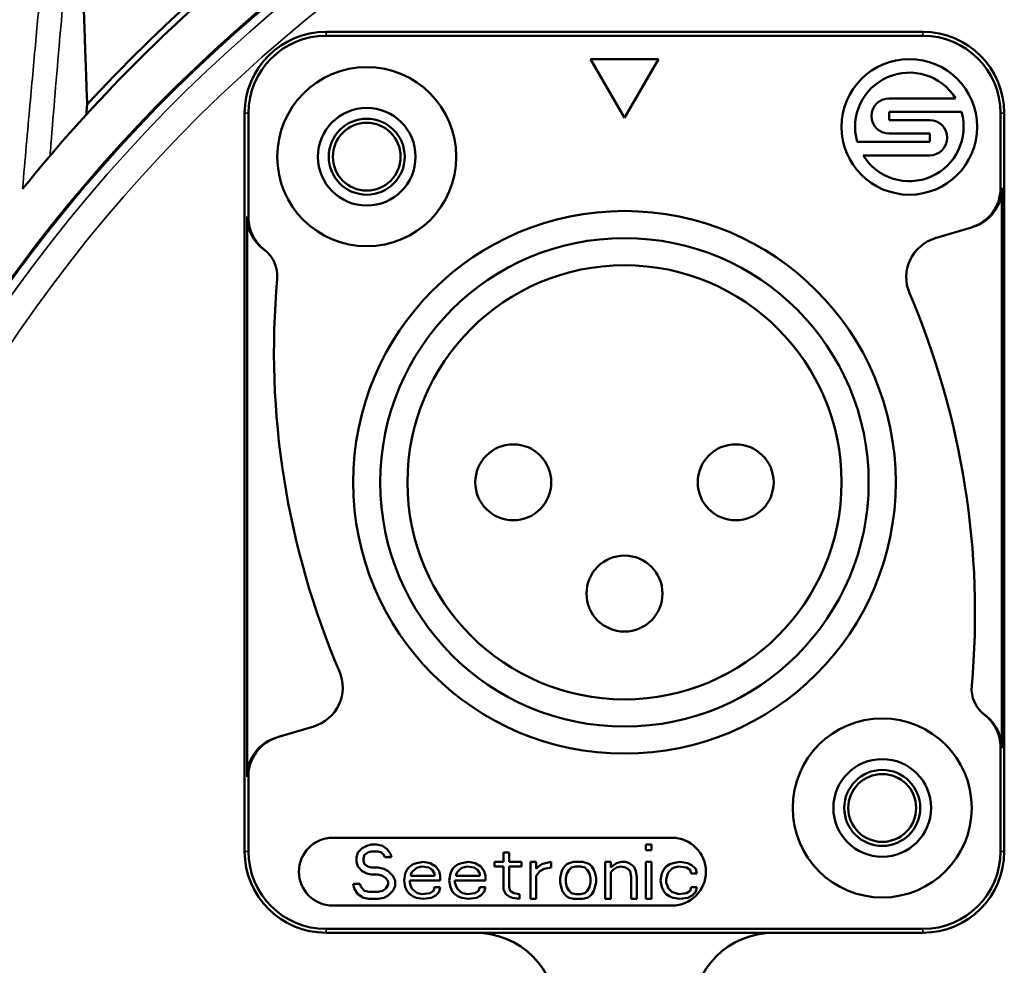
# Model space of a CAD drawing. Header units: millimetres. Extents: x 30 to 1646, y 30 to 1265.
# Tile 131 of 137: x 1424 to 1460, y 1071 to 1106. Entities that reach past the tile are written whole.
import ezdxf

# ---------------------------------------------------------------- set-up
doc = ezdxf.new("R2010")
doc.units = ezdxf.units.MM
doc.header["$LTSCALE"] = 6
doc.layers.add('Visible (ISO)', color=7, linetype='Continuous', lineweight=50)
doc.layers.add('Visible Narrow (ISO)', color=7, linetype='Continuous', lineweight=35)

msp = doc.modelspace()

# ---------------------------------------------------------------- linework, layer by layer
at = {"layer": 'Visible (ISO)'}
for p, q in [((1435.242, 1105.6416), (1457.242, 1105.6416)), ((1457.242, 1105.6416), (1435.242, 1105.6416)), ((1435.242, 1105.5019), (1457.242, 1105.5019)), ((1447.492, 1104.6416), (1444.992, 1104.6416)), ((1444.992, 1104.6416), (1446.242, 1102.4765)), ((1446.242, 1102.4765), (1447.492, 1104.6416)), ((1458.4442, 1103.1916), (1455.992, 1103.1916)), ((1432.242, 1075.4416), (1432.242, 1102.6416)), ((1432.242, 1102.6416), (1432.242, 1075.4416)), ((1432.3817, 1098.801), (1432.3817, 1102.6416)), ((1455.992, 1102.3916), (1455.992, 1102.6916)), ((1455.992, 1102.6916), (1458.6649, 1102.6916)), ((1460.1024, 1102.6416), (1460.1024, 1099.8743)), ((1460.242, 1102.6416), (1460.242, 1075.4416)), ((1460.242, 1075.4416), (1460.242, 1102.6416)), ((1457.492, 1102.3916), (1455.992, 1102.3916)), ((1455.992, 1101.8916), (1457.492, 1101.8916)), ((1457.492, 1101.8916), (1457.492, 1101.5916)), ((1457.492, 1101.5916), (1454.8192, 1101.5916)), ((1455.0398, 1101.0916), (1457.492, 1101.0916)), ((1460.1547, 1099.89), (1460.1547, 1079.2433)), ((1432.3293, 1078.1932), (1432.3293, 1098.8399)), ((1459.0317, 1098.4368), (1457.6969, 1098.0371)), ((1459.0317, 1098.4368), (1459.0841, 1098.4525)), ((1432.9495, 1097.6244), (1432.9728, 1097.6071)), ((1459.5345, 1080.4588), (1459.5113, 1080.4761)), ((1433.4524, 1079.6463), (1434.7872, 1080.046)), ((1433.4523, 1079.6463), (1433.4, 1079.6306)), ((1460.1024, 1079.2822), (1460.1024, 1075.4416)), ((1432.3817, 1075.4416), (1432.3817, 1078.2089)), ((1447.992, 1075.9416), (1435.492, 1075.9416)), ((1436.367, 1075.2235), (1436.4087, 1075.3937)), ((1436.4087, 1075.3937), (1436.5754, 1075.5639)), ((1436.5754, 1075.5639), (1436.742, 1075.649)), ((1436.7837, 1075.3937), (1436.6587, 1075.3086)), ((1436.742, 1075.649), (1436.9087, 1075.6916)), ((1436.9087, 1075.4363), (1436.7837, 1075.3937)), ((1437.117, 1075.6916), (1436.9087, 1075.6916)), ((1436.9087, 1075.4363), (1437.1587, 1075.4363)), ((1437.117, 1075.6916), (1437.3254, 1075.649)), ((1437.2837, 1075.3937), (1437.1587, 1075.4363)), ((1437.367, 1075.3086), (1437.2837, 1075.3937)), ((1437.3254, 1075.649), (1437.492, 1075.5214)), ((1437.492, 1075.5214), (1437.617, 1075.3512)), ((1437.617, 1075.3512), (1437.6587, 1075.2235)), ((1441.7837, 1075.3937), (1441.7837, 1075.0533)), ((1441.992, 1075.3937), (1441.7837, 1075.3937)), ((1441.992, 1075.0533), (1441.992, 1075.3937)), ((1447.0337, 1075.6916), (1447.0337, 1075.4788)), ((1447.242, 1075.6916), (1447.0337, 1075.6916)), ((1447.0337, 1075.4788), (1447.242, 1075.4788)), ((1447.242, 1075.4788), (1447.242, 1075.6916)), ((1436.367, 1075.2235), (1436.367, 1075.0533)), ((1436.4087, 1074.8831), (1436.367, 1075.0533)), ((1436.6587, 1075.3086), (1436.617, 1075.1809)), ((1436.617, 1075.0958), (1436.617, 1075.1809)), ((1436.617, 1075.0958), (1436.6587, 1074.9682)), ((1437.4087, 1075.2235), (1437.367, 1075.3086)), ((1437.4087, 1075.2235), (1437.6587, 1075.2235)), ((1438.4504, 1074.9682), (1438.5754, 1075.0107)), ((1438.5754, 1075.0107), (1438.8254, 1075.0533)), ((1438.8254, 1075.0533), (1439.0754, 1075.0107)), ((1439.0754, 1075.0107), (1439.2837, 1074.8831)), ((1440.117, 1074.9682), (1440.242, 1075.0107)), ((1440.242, 1075.0107), (1440.492, 1075.0533)), ((1440.492, 1075.0533), (1440.742, 1075.0107)), ((1440.742, 1075.0107), (1440.9504, 1074.8831)), ((1441.4504, 1075.0533), (1441.4504, 1074.8831)), ((1441.7837, 1075.0533), (1441.4504, 1075.0533)), ((1442.4504, 1075.0533), (1441.992, 1075.0533)), ((1442.4504, 1074.8831), (1442.4504, 1075.0533)), ((1442.7837, 1075.0533), (1442.7837, 1073.6916)), ((1442.992, 1075.0533), (1442.7837, 1075.0533)), ((1442.992, 1074.798), (1442.992, 1075.0533)), ((1443.2004, 1074.9682), (1443.3254, 1075.0107)), ((1443.3254, 1075.0107), (1443.5337, 1075.0533)), ((1443.5337, 1074.8405), (1443.5337, 1075.0533)), ((1444.117, 1074.9682), (1444.2004, 1075.0107)), ((1444.2004, 1075.0107), (1444.367, 1075.0533)), ((1444.7004, 1075.0533), (1444.367, 1075.0533)), ((1444.7004, 1075.0533), (1444.867, 1075.0107)), ((1444.867, 1075.0107), (1444.9504, 1074.9682)), ((1445.5337, 1075.0533), (1445.5337, 1073.6916)), ((1445.742, 1075.0533), (1445.5337, 1075.0533)), ((1445.742, 1074.8405), (1445.742, 1075.0533)), ((1445.8254, 1074.9256), (1445.9504, 1075.0107)), ((1445.9504, 1075.0107), (1446.117, 1075.0533)), ((1446.2837, 1075.0533), (1446.117, 1075.0533)), ((1446.2837, 1075.0533), (1446.4087, 1075.0107)), ((1446.4087, 1075.0107), (1446.5337, 1074.9256)), ((1447.0337, 1075.0533), (1447.0337, 1073.6916)), ((1447.242, 1075.0533), (1447.0337, 1075.0533)), ((1447.242, 1073.6916), (1447.242, 1075.0533)), ((1447.9087, 1074.9682), (1448.0337, 1075.0107)), ((1448.0337, 1075.0107), (1448.2837, 1075.0533)), ((1448.2837, 1075.0533), (1448.5754, 1075.0107)), ((1448.5754, 1075.0107), (1448.742, 1074.9256)), ((1436.5754, 1074.7129), (1436.4087, 1074.8831)), ((1436.742, 1074.6277), (1436.5754, 1074.7129)), ((1436.6587, 1074.9682), (1436.7837, 1074.8831)), ((1436.9087, 1074.5852), (1436.742, 1074.6277)), ((1436.7837, 1074.8831), (1436.9087, 1074.8405)), ((1437.1587, 1074.8405), (1436.9087, 1074.8405)), ((1437.1587, 1074.8405), (1437.367, 1074.798)), ((1437.367, 1074.798), (1437.5337, 1074.7129)), ((1437.5337, 1074.7129), (1437.7004, 1074.5426)), ((1438.117, 1074.3724), (1438.1587, 1074.6277)), ((1438.1587, 1074.6277), (1438.242, 1074.798)), ((1438.242, 1074.798), (1438.3254, 1074.8831)), ((1438.3254, 1074.8831), (1438.4504, 1074.9682)), ((1438.4087, 1074.6703), (1438.367, 1074.5852)), ((1438.5337, 1074.798), (1438.4087, 1074.6703)), ((1438.617, 1074.8405), (1438.5337, 1074.798)), ((1438.7837, 1074.8831), (1438.617, 1074.8405)), ((1439.0337, 1074.8405), (1438.7837, 1074.8831)), ((1439.1587, 1074.7554), (1439.0337, 1074.8405)), ((1439.242, 1074.6277), (1439.1587, 1074.7554)), ((1439.242, 1074.6277), (1439.242, 1074.5426)), ((1439.2837, 1074.8831), (1439.4087, 1074.7129)), ((1439.4087, 1074.7129), (1439.4504, 1074.5426)), ((1439.7837, 1074.3724), (1439.8254, 1074.6277)), ((1439.8254, 1074.6277), (1439.9087, 1074.798)), ((1439.9087, 1074.798), (1439.992, 1074.8831)), ((1439.992, 1074.8831), (1440.117, 1074.9682)), ((1440.0754, 1074.6703), (1440.0337, 1074.5852)), ((1440.2004, 1074.798), (1440.0754, 1074.6703)), ((1440.2837, 1074.8405), (1440.2004, 1074.798)), ((1440.4504, 1074.8831), (1440.2837, 1074.8405)), ((1440.7004, 1074.8405), (1440.4504, 1074.8831)), ((1440.8254, 1074.7554), (1440.7004, 1074.8405)), ((1440.9087, 1074.6277), (1440.8254, 1074.7554)), ((1440.9087, 1074.6277), (1440.9087, 1074.5426)), ((1440.9504, 1074.8831), (1441.0754, 1074.7129)), ((1441.0754, 1074.7129), (1441.117, 1074.5426)), ((1441.4504, 1074.8831), (1441.7837, 1074.8831)), ((1441.7837, 1074.8831), (1441.7837, 1074.032)), ((1441.992, 1074.8831), (1442.4504, 1074.8831)), ((1441.992, 1074.1171), (1441.992, 1074.8831)), ((1442.992, 1074.798), (1443.0754, 1074.8831)), ((1443.117, 1074.7129), (1442.992, 1074.5426)), ((1443.0754, 1074.8831), (1443.2004, 1074.9682)), ((1443.2837, 1074.798), (1443.117, 1074.7129)), ((1443.5337, 1074.8405), (1443.2837, 1074.798)), ((1443.867, 1074.4575), (1443.9087, 1074.6277)), ((1443.9087, 1074.6277), (1443.9504, 1074.7554)), ((1443.9504, 1074.7554), (1444.0337, 1074.8831)), ((1444.0337, 1074.8831), (1444.117, 1074.9682)), ((1444.117, 1074.6277), (1444.0754, 1074.4575)), ((1444.2004, 1074.7554), (1444.117, 1074.6277)), ((1444.2837, 1074.8405), (1444.2004, 1074.7554)), ((1444.4504, 1074.8831), (1444.2837, 1074.8405)), ((1444.4504, 1074.8831), (1444.617, 1074.8831)), ((1444.7837, 1074.8405), (1444.617, 1074.8831)), ((1444.867, 1074.7554), (1444.7837, 1074.8405)), ((1444.9504, 1074.6277), (1444.867, 1074.7554)), ((1444.9504, 1074.9682), (1445.0337, 1074.8831)), ((1444.992, 1074.4575), (1444.9504, 1074.6277)), ((1445.0337, 1074.8831), (1445.117, 1074.7554)), ((1445.117, 1074.7554), (1445.1587, 1074.6277)), ((1445.1587, 1074.6277), (1445.2004, 1074.4575)), ((1445.742, 1074.8405), (1445.8254, 1074.9256)), ((1445.8254, 1074.7554), (1445.742, 1074.6703)), ((1445.742, 1073.6916), (1445.742, 1074.6703)), ((1445.9504, 1074.8405), (1445.8254, 1074.7554)), ((1446.117, 1074.8831), (1445.9504, 1074.8405)), ((1446.2837, 1074.8405), (1446.117, 1074.8831)), ((1446.367, 1074.798), (1446.2837, 1074.8405)), ((1446.4504, 1074.7129), (1446.367, 1074.798)), ((1446.492, 1074.5001), (1446.4504, 1074.7129)), ((1446.5337, 1074.9256), (1446.617, 1074.8405)), ((1446.617, 1074.8405), (1446.6587, 1074.7129)), ((1446.6587, 1074.7129), (1446.7004, 1074.5001)), ((1447.5754, 1074.3724), (1447.617, 1074.6277)), ((1447.617, 1074.6277), (1447.7004, 1074.798)), ((1447.7004, 1074.798), (1447.7837, 1074.8831)), ((1447.7837, 1074.8831), (1447.9087, 1074.9682)), ((1447.867, 1074.6703), (1447.8254, 1074.5852)), ((1447.992, 1074.798), (1447.867, 1074.6703)), ((1448.0754, 1074.8405), (1447.992, 1074.798)), ((1448.242, 1074.8831), (1448.0754, 1074.8405)), ((1448.5337, 1074.8405), (1448.242, 1074.8831)), ((1448.6587, 1074.7554), (1448.5337, 1074.8405)), ((1448.7004, 1074.6277), (1448.6587, 1074.7554)), ((1448.7004, 1074.6277), (1448.9087, 1074.6277)), ((1448.742, 1074.9256), (1448.867, 1074.798)), ((1448.867, 1074.798), (1448.9087, 1074.6277)), ((1436.9087, 1074.5852), (1437.1587, 1074.5852)), ((1437.3254, 1074.5426), (1437.1587, 1074.5852)), ((1437.4504, 1074.4575), (1437.3254, 1074.5426)), ((1437.5337, 1074.3299), (1437.4504, 1074.4575)), ((1437.5337, 1074.3299), (1437.5337, 1074.2022)), ((1437.7004, 1074.5426), (1437.7837, 1074.3724)), ((1437.7837, 1074.1597), (1437.7837, 1074.3724)), ((1438.1587, 1074.1171), (1438.117, 1074.3724)), ((1438.3254, 1074.3724), (1439.4504, 1074.3724)), ((1438.3254, 1074.2873), (1438.3254, 1074.3724)), ((1438.3254, 1074.2873), (1438.367, 1074.1597)), ((1438.367, 1074.5426), (1438.367, 1074.5852)), ((1439.242, 1074.5426), (1438.367, 1074.5426)), ((1439.4504, 1074.3724), (1439.4504, 1074.5426)), ((1439.8254, 1074.1171), (1439.7837, 1074.3724)), ((1439.992, 1074.3724), (1441.117, 1074.3724)), ((1439.992, 1074.2873), (1439.992, 1074.3724)), ((1439.992, 1074.2873), (1440.0337, 1074.1597)), ((1440.0337, 1074.5426), (1440.0337, 1074.5852)), ((1440.9087, 1074.5426), (1440.0337, 1074.5426)), ((1441.117, 1074.3724), (1441.117, 1074.5426)), ((1442.992, 1073.6916), (1442.992, 1074.5426)), ((1443.867, 1074.4575), (1443.867, 1074.2873)), ((1443.9504, 1073.9894), (1443.867, 1074.2873)), ((1444.0754, 1074.2873), (1444.0754, 1074.4575)), ((1444.0754, 1074.2873), (1444.117, 1074.1171)), ((1444.9504, 1074.1171), (1444.992, 1074.2873)), ((1444.992, 1074.4575), (1444.992, 1074.2873)), ((1445.2004, 1074.2873), (1445.117, 1073.9894)), ((1445.2004, 1074.2873), (1445.2004, 1074.4575)), ((1446.492, 1074.5001), (1446.492, 1073.6916)), ((1446.7004, 1073.6916), (1446.7004, 1074.5001)), ((1447.617, 1074.1171), (1447.5754, 1074.3724)), ((1447.8254, 1074.5852), (1447.7837, 1074.415)), ((1447.7837, 1074.2873), (1447.7837, 1074.415)), ((1447.7837, 1074.2873), (1447.867, 1074.0746)), ((1436.2837, 1074.0746), (1436.242, 1074.2448)), ((1436.492, 1074.2448), (1436.242, 1074.2448)), ((1436.4087, 1073.8618), (1436.2837, 1074.0746)), ((1436.492, 1074.2448), (1436.5337, 1074.1171)), ((1436.5337, 1074.1171), (1436.6587, 1073.9894)), ((1436.6587, 1073.9894), (1436.8254, 1073.9469)), ((1437.1587, 1073.9469), (1436.8254, 1073.9469)), ((1437.1587, 1073.9469), (1437.3254, 1073.9894)), ((1437.3254, 1073.9894), (1437.4504, 1074.0746)), ((1437.4504, 1074.0746), (1437.5337, 1074.2022)), ((1437.7004, 1073.9894), (1437.5337, 1073.8192)), ((1437.7837, 1074.1597), (1437.7004, 1073.9894)), ((1438.242, 1073.9469), (1438.1587, 1074.1171)), ((1438.3254, 1073.8618), (1438.242, 1073.9469)), ((1438.367, 1074.1597), (1438.4087, 1074.0746)), ((1438.4087, 1074.0746), (1438.5337, 1073.9469)), ((1438.5337, 1073.9469), (1438.617, 1073.9043)), ((1438.617, 1073.9043), (1438.7837, 1073.8618)), ((1438.7837, 1073.8618), (1439.0754, 1073.9043)), ((1439.0754, 1073.9043), (1439.2004, 1073.9894)), ((1439.2004, 1073.9894), (1439.242, 1074.1171)), ((1439.4504, 1074.1171), (1439.242, 1074.1171)), ((1439.4087, 1073.9469), (1439.2837, 1073.8192)), ((1439.4504, 1074.1171), (1439.4087, 1073.9469)), ((1439.9087, 1073.9469), (1439.8254, 1074.1171)), ((1439.992, 1073.8618), (1439.9087, 1073.9469)), ((1440.0337, 1074.1597), (1440.0754, 1074.0746)), ((1440.0754, 1074.0746), (1440.2004, 1073.9469)), ((1440.2004, 1073.9469), (1440.2837, 1073.9043)), ((1440.2837, 1073.9043), (1440.4504, 1073.8618)), ((1440.4504, 1073.8618), (1440.742, 1073.9043)), ((1440.742, 1073.9043), (1440.867, 1073.9894)), ((1440.867, 1073.9894), (1440.9087, 1074.1171)), ((1441.117, 1074.1171), (1440.9087, 1074.1171)), ((1441.0754, 1073.9469), (1440.9504, 1073.8192)), ((1441.117, 1074.1171), (1441.0754, 1073.9469)), ((1441.867, 1073.8618), (1441.7837, 1074.032)), ((1441.992, 1074.1171), (1442.0337, 1073.9894)), ((1442.0337, 1073.9894), (1442.1587, 1073.9043)), ((1442.1587, 1073.9043), (1442.367, 1073.8618)), ((1444.0337, 1073.8618), (1443.9504, 1073.9894)), ((1444.117, 1074.1171), (1444.2004, 1073.9894)), ((1444.2004, 1073.9894), (1444.2837, 1073.9043)), ((1444.2837, 1073.9043), (1444.4504, 1073.8618)), ((1444.617, 1073.8618), (1444.7837, 1073.9043)), ((1444.7837, 1073.9043), (1444.867, 1073.9894)), ((1444.867, 1073.9894), (1444.9504, 1074.1171)), ((1445.117, 1073.9894), (1445.0337, 1073.8618)), ((1447.7004, 1073.9469), (1447.617, 1074.1171)), ((1447.7837, 1073.8618), (1447.7004, 1073.9469)), ((1447.867, 1074.0746), (1447.992, 1073.9469)), ((1447.992, 1073.9469), (1448.242, 1073.8618)), ((1448.242, 1073.8618), (1448.5337, 1073.9043)), ((1448.5337, 1073.9043), (1448.6587, 1073.9894)), ((1448.6587, 1073.9894), (1448.7004, 1074.1171)), ((1448.9087, 1074.1171), (1448.7004, 1074.1171)), ((1448.867, 1073.9469), (1448.742, 1073.8192)), ((1448.9087, 1074.1171), (1448.867, 1073.9469)), ((1436.617, 1073.7341), (1436.4087, 1073.8618)), ((1436.8254, 1073.6916), (1436.617, 1073.7341)), ((1436.8254, 1073.6916), (1437.1587, 1073.6916)), ((1437.367, 1073.7341), (1437.1587, 1073.6916)), ((1437.5337, 1073.8192), (1437.367, 1073.7341)), ((1438.4504, 1073.7767), (1438.3254, 1073.8618)), ((1438.5754, 1073.7341), (1438.4504, 1073.7767)), ((1438.8254, 1073.6916), (1438.5754, 1073.7341)), ((1439.117, 1073.7341), (1438.8254, 1073.6916)), ((1439.2837, 1073.8192), (1439.117, 1073.7341)), ((1440.117, 1073.7767), (1439.992, 1073.8618)), ((1440.242, 1073.7341), (1440.117, 1073.7767)), ((1440.492, 1073.6916), (1440.242, 1073.7341)), ((1440.7837, 1073.7341), (1440.492, 1073.6916)), ((1440.9504, 1073.8192), (1440.7837, 1073.7341)), ((1441.992, 1073.7767), (1441.867, 1073.8618)), ((1442.117, 1073.7341), (1441.992, 1073.7767)), ((1442.367, 1073.6916), (1442.117, 1073.7341)), ((1442.367, 1073.6916), (1442.367, 1073.8618)), ((1442.7837, 1073.6916), (1442.992, 1073.6916)), ((1444.117, 1073.7767), (1444.0337, 1073.8618)), ((1444.2004, 1073.7341), (1444.117, 1073.7767)), ((1444.367, 1073.6916), (1444.2004, 1073.7341)), ((1444.367, 1073.6916), (1444.7004, 1073.6916)), ((1444.617, 1073.8618), (1444.4504, 1073.8618)), ((1444.867, 1073.7341), (1444.7004, 1073.6916)), ((1444.9504, 1073.7767), (1444.867, 1073.7341)), ((1445.0337, 1073.8618), (1444.9504, 1073.7767)), ((1445.5337, 1073.6916), (1445.742, 1073.6916)), ((1446.492, 1073.6916), (1446.7004, 1073.6916)), ((1447.0337, 1073.6916), (1447.242, 1073.6916)), ((1447.9087, 1073.7767), (1447.7837, 1073.8618)), ((1448.0337, 1073.7341), (1447.9087, 1073.7767)), ((1448.2837, 1073.6916), (1448.0337, 1073.7341)), ((1448.5754, 1073.7341), (1448.2837, 1073.6916)), ((1448.742, 1073.8192), (1448.5754, 1073.7341)), ((1435.492, 1073.4416), (1447.992, 1073.4416)), ((1457.242, 1072.5813), (1435.242, 1072.5813)), ((1457.242, 1072.4416), (1435.242, 1072.4416)), ((1435.242, 1072.4416), (1457.242, 1072.4416))]:
    msp.add_line(p, q, dxfattribs=at)
for centre, radius in [((1456.742, 1102.1416), 2.5), ((1436.742, 1101.0416), 3.3), ((1436.742, 1101.0416), 1.8), ((1436.742, 1101.0416), 1.4), ((1436.742, 1101.0416), 1.25), ((1446.242, 1089.0416), 10), ((1446.242, 1089.0416), 9), ((1446.242, 1089.0416), 8), ((1442.142, 1089.0416), 1.4), ((1450.342, 1089.0416), 1.4), ((1446.242, 1084.9416), 1.4), ((1455.742, 1077.0416), 3.3), ((1455.742, 1077.0416), 1.8), ((1455.742, 1077.0416), 1.4), ((1455.742, 1077.0416), 1.25)]:
    msp.add_circle(centre, radius, dxfattribs=at)
for centre, radius, start, end in [((1469.742, 1063.0416), 67.5, 124.459362, 164.824868), ((1469.742, 1063.0416), 67.4331, 124.550371, 164.807304), ((1469.742, 1063.0416), 57, 103.4757, 232.02834), ((1469.742, 1063.0416), 56.9651, 103.55441, 232.00106), ((1469.742, 1063.0416), 58.6709, 129.891244, 141.139253), ((1469.742, 1063.0416), 58.9016, 131.602945, 137.327322), ((1435.242, 1102.6416), 3, 90, 180), ((1435.242, 1102.6416), 3, 90, 180), ((1435.242, 1102.6416), 2.8603, 90, 179.99972), ((1457.242, 1102.6416), 3, 0, 90), ((1457.242, 1102.6416), 3, 0, 90), ((1457.242, 1102.6416), 2.8603, 0, 90), ((1456.742, 1102.1416), 2, 31.66824, 195.96201), ((1455.992, 1102.5416), 0.65, 90, 270), ((1469.7427, 1063.041), 60.3438, 138.840661, 138.84087), ((1456.742, 1102.1416), 2, 211.66824, 15.96201), ((1457.492, 1101.7416), 0.65, 270, 90), ((1458.1272, 1096.6002), 1.5, 106.67007, 203.14201), ((1432.242, 1096.6492), 1.2048, 354.8772, 52.65969), ((1463.3222, 1093.8629), 30, 174.8772, 203.14201), ((1429.1619, 1084.2203), 30, 354.8772, 23.14201), ((1434.3569, 1081.483), 1.5, 286.67007, 23.14201), ((1460.242, 1081.434), 1.2048, 174.8772, 232.65998), ((1435.492, 1074.6916), 1.25, 90, 270), ((1447.992, 1074.6916), 1.25, 270, 90), ((1435.242, 1075.4416), 3, 180, 270), ((1435.242, 1075.4416), 3, 180, 270), ((1435.242, 1075.4416), 2.8603, 180, 270), ((1457.242, 1075.4416), 2.8603, 270, 359.99972), ((1457.242, 1075.4416), 3, 270, 0), ((1457.242, 1075.4416), 3, 270, 0), ((1440.742, 1069.4416), 3, 0, 90), ((1451.742, 1069.4416), 3, 90, 180)]:
    msp.add_arc(centre, radius, start, end, dxfattribs=at)
for centre, ratio, start_param, end_param in [((1458.6014, 1099.8738), 0.9993395, 1.5770413, 2.8570615), ((1458.6538, 1099.8895), 0.9993394, 1.5770541, 2.8570445), ((1433.8303, 1078.1937), 0.9993394, 4.718647, 5.9986373), ((1433.8827, 1078.2094), 0.9993395, 4.7186335, 5.9986543)]:
    msp.add_ellipse(centre, major_axis=(-1.4406, -0.4216), ratio=ratio, start_param=start_param, end_param=end_param, dxfattribs=at)
for points, weights in [([(1426.4354, 1102.9656), (1426.2774, 1107.5065), (1426.0994, 1112.5894)], [1.08958308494, 1.05640889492, 1.01825846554]), ([(1426.4354, 1102.9656), (1426.4192, 1102.7771), (1426.4032, 1102.5892)], [1.00062987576, 1.00077121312, 1.00090520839])]:
    msp.add_rational_spline(points, weights, degree=2, dxfattribs=at)
for points, knots in [([(1432.9495, 1097.6244), (1432.8543, 1097.694), (1432.768, 1097.7752), (1432.6162, 1097.9556), (1432.5507, 1098.0547), (1432.4436, 1098.2648), (1432.4018, 1098.3759), (1432.3449, 1098.6045), (1432.3298, 1098.722), (1432.3295, 1098.8398)], [0.00000491, 0.00000491, 0.00000491, 0.00000491, 0.03536925, 0.03536925, 0.07075065, 0.07075065, 0.10610812, 0.10610812, 0.14144498, 0.14144498, 0.14144498, 0.14144498]), ([(1432.382, 1098.801), (1432.3825, 1098.686), (1432.3969, 1098.5713), (1432.4511, 1098.3478), (1432.4909, 1098.239), (1432.5928, 1098.0331), (1432.6551, 1097.9358), (1432.7996, 1097.7577), (1432.8819, 1097.6769), (1432.9728, 1097.6071)], [0.00001371, 0.00001371, 0.00001371, 0.00001371, 0.03449973, 0.03449973, 0.06901358, 0.06901358, 0.10343277, 0.10343277, 0.13783517, 0.13783517, 0.13783517, 0.13783517]), ([(1460.1021, 1079.2822), (1460.1016, 1079.3971), (1460.0871, 1079.5118), (1460.033, 1079.7353), (1459.9932, 1079.8441), (1459.8912, 1080.05), (1459.829, 1080.1473), (1459.6844, 1080.3255), (1459.6022, 1080.4062), (1459.5112, 1080.4761)], [0.00001371, 0.00001371, 0.00001371, 0.00001371, 0.03449959, 0.03449959, 0.0690133, 0.0690133, 0.10343228, 0.10343228, 0.13783447, 0.13783447, 0.13783447, 0.13783447]), ([(1459.5345, 1080.4588), (1459.6297, 1080.3892), (1459.716, 1080.308), (1459.8679, 1080.1275), (1459.9334, 1080.0284), (1460.0405, 1079.8184), (1460.0823, 1079.7073), (1460.1391, 1079.4786), (1460.1543, 1079.3611), (1460.1546, 1079.2433)], [0.0000049, 0.0000049, 0.0000049, 0.0000049, 0.03537313, 0.03537313, 0.0707584, 0.0707584, 0.10611586, 0.10611586, 0.1414527, 0.1414527, 0.1414527, 0.1414527])]:
    msp.add_open_spline(points, degree=3, knots=knots, dxfattribs=at)
at = {"layer": 'Visible Narrow (ISO)'}
for p, q in [((1435.242, 1105.6416), (1435.242, 1105.5019)), ((1457.242, 1105.5019), (1457.242, 1105.6416)), ((1432.3817, 1102.6416), (1432.242, 1102.6416)), ((1460.242, 1102.6416), (1460.1024, 1102.6416)), ((1460.1547, 1099.89), (1460.1024, 1099.8743)), ((1432.3293, 1078.1932), (1432.3817, 1078.2089)), ((1432.242, 1075.4416), (1432.3817, 1075.4416)), ((1460.1024, 1075.4416), (1460.242, 1075.4416)), ((1435.242, 1072.5813), (1435.242, 1072.4416)), ((1457.242, 1072.4416), (1457.242, 1072.5813))]:
    msp.add_line(p, q, dxfattribs=at)
for centre, radius, start, end in [((1469.742, 1063.0416), 56.6321, 103.86752, 173.60311), ((1469.742, 1063.0416), 55.6327, 104.34061, 173.60319), ((1469.7471, 1063.0371), 60.4674, 138.687187, 138.687367)]:
    msp.add_arc(centre, radius, start, end, dxfattribs=at)
for centre, major_axis, ratio, start_param, end_param in [((-1310.7263, 996.2283), (2744.7635, 100.11), 0.0272033, 0.0337556, 0.0342995), ((4202.0468, 1197.2592), (-2743.5995, -115.5174), 0.0273945, 0.033602, 0.0341461)]:
    msp.add_ellipse(centre, major_axis=major_axis, ratio=ratio, start_param=start_param, end_param=end_param, dxfattribs=at)
for points, knots in [([(1425.2711, 1113.0185), (1425.2118, 1112.4316), (1425.1606, 1111.8859), (1425.1143, 1111.3973), (1425.068, 1110.9088), (1425.0264, 1110.4775), (1424.9858, 1110.0519), (1424.9451, 1109.6262), (1424.9054, 1109.2059), (1424.8687, 1108.8138), (1424.832, 1108.4217), (1424.7981, 1108.058), (1424.7644, 1107.6976), (1424.7308, 1107.3371), (1424.6974, 1106.9798), (1424.6633, 1106.6126), (1424.6291, 1106.2453), (1424.5941, 1105.868), (1424.5574, 1105.4695), (1424.5207, 1105.071), (1424.4825, 1104.6511), (1424.4451, 1104.2371), (1424.4076, 1103.8231), (1424.3707, 1103.4152), (1424.3285, 1102.9507), (1424.2863, 1102.4863), (1424.2392, 1101.9648), (1424.1933, 1101.4426), (1424.1475, 1100.9204), (1424.1025, 1100.3977), (1424.0565, 1099.8535)], [0.00000001, 0.00000001, 0.00000001, 0.00000001, 0.1, 0.1, 0.1, 0.2, 0.2, 0.2, 0.3, 0.3, 0.3, 0.4, 0.4, 0.4, 0.5, 0.5, 0.5, 0.6, 0.6, 0.6, 0.7, 0.7, 0.7, 0.8, 0.8, 0.8, 0.9, 0.9, 0.9, 1, 1, 1, 1]), ([(1425.067, 1101.0733), (1425.0785, 1101.2125), (1425.1412, 1101.9689), (1425.2505, 1103.3522), (1425.4245, 1105.373), (1425.5873, 1107.1965), (1425.7422, 1108.8753), (1425.9213, 1110.7135), (1426.0359, 1111.9562), (1426.0994, 1112.5894)], [0.11053491, 0.11053491, 0.11053491, 0.11053491, 0.14285714, 0.28571429, 0.42857143, 0.57142857, 0.71428571, 0.85714286, 0.99999237, 0.99999237, 0.99999237, 0.99999237])]:
    msp.add_open_spline(points, degree=3, knots=knots, dxfattribs=at)

doc.saveas('drawing.dxf')
